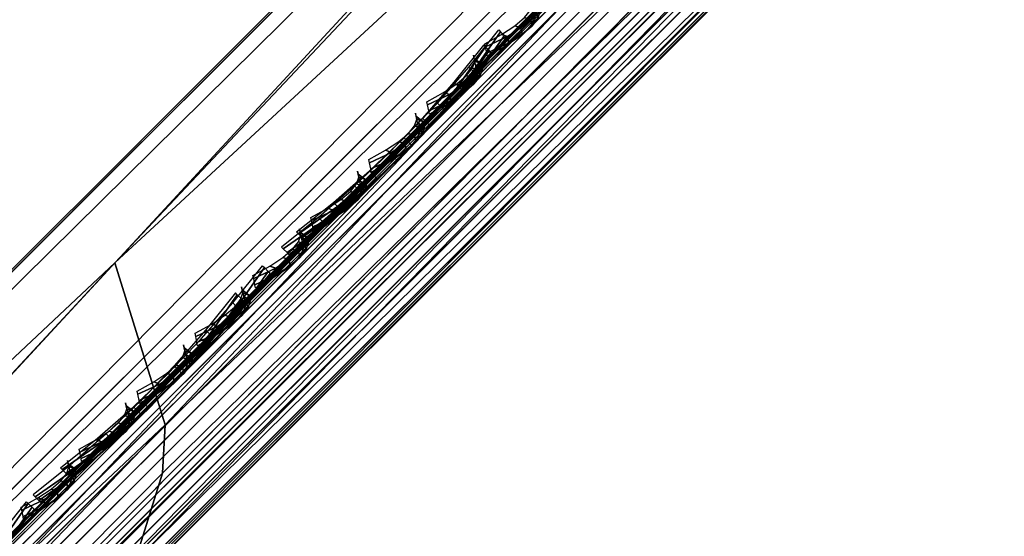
# Model space of a CAD drawing. Header units: inches. Extents: x 0 to 44.3, y -37.9 to 0.3.
# Tile 230 of 256: x 29.448 to 30.248, y -32.851 to -32.43. Entities that reach past the tile are written whole.
import ezdxf

# ---------------------------------------------------------------- set-up
doc = ezdxf.new("R2010")
doc.units = ezdxf.units.IN
doc.header["$LTSCALE"] = 0.03937
doc.header["$MEASUREMENT"] = 0
for name, color, linetype in [('A-FURN-3-ST', 151, 'Continuous'), ('A-FURN-3-ST-BK', 151, 'Continuous'), ('A-FURN-3-ST-SEAM', 250, 'Continuous'), ('A-FURN-3-STITCH', 15, 'Continuous')]:
    doc.layers.add(name, color=color, linetype=linetype)

msp = doc.modelspace()

# ---------------------------------------------------------------- meshes
at = {"layer": 'A-FURN-3-ST'}
mesh = msp.add_polyface(dxfattribs=at)
corners = [(43.54368, -18.53277, 17.97886), (43.39208, -18.68465, 18), (43.58187, -18.57266, 17.97284), (43.48047, -18.77303, 17.96651), (43.65868, -18.66795, 17.90712), (43.54517, -18.83774, 17.875), (43.99312, -18.43716, 5.25), (27.97695, -34.45333, 5.25), (43.96944, -18.41347, 5.125), (27.95327, -34.42964, 5.125), (43.90474, -18.34877, 5.03349), (27.88856, -34.36494, 5.03349), (43.81635, -18.26038, 5), (27.80018, -34.27655, 5), (28.22445, -33.85228, 18), (28.31284, -33.94067, 17.96651), (28.37754, -34.00537, 17.875), (43.56886, -18.86142, 17.75), (28.40122, -34.02905, 17.75), (28.2648, -34.14835, 17.80903), (26.97166, -32.66703, 18), (25.66914, -31.53665, 18), (24.3193, -30.46322, 18), (22.92462, -29.44874, 18), (21.48767, -28.49506, 18), (16.95011, -26.01586, 18), (41.81977, -17.17921, 18), (40.19527, -15.73024, 18), (38.52059, -14.33957, 18), (44.1699, -18.26038, 16.9), (27.80017, -34.63011, 5.5), (44.1699, -18.26038, 5.5), (27.80017, -34.63011, 16.9), (26.5663, -33.1094, 5), (25.28346, -31.99628, 5), (23.95404, -30.93924, 5), (22.58047, -29.94023, 5), (21.16529, -29.00109, 5), (16.69654, -26.55965, 5), (42.22863, -16.74007, 5), (40.58819, -15.27679, 5), (38.89708, -13.87238, 5)]
mesh.append_faces([[corners[k] for k in face] for face in [(0, 1, 2), (2, 1, 3), (4, 3, 5), (6, 7, 8), (8, 7, 9), (8, 9, 10), (10, 9, 11), (10, 11, 12), (12, 11, 13), (1, 14, 3), (3, 14, 15), (3, 15, 5), (5, 15, 16), (5, 16, 17), (17, 16, 18), (16, 19, 18), (14, 1, 20), (20, 1, 21), (21, 1, 22), (22, 1, 23), (23, 1, 24), (25, 1, 26), (25, 26, 27), (27, 28, 25), (29, 30, 31), (31, 30, 7), (31, 7, 6), (29, 17, 18), (29, 18, 32), (32, 30, 29), (13, 33, 12), (12, 33, 34), (12, 34, 35), (35, 36, 12), (12, 36, 37), (12, 38, 39), (39, 38, 40), (40, 38, 41)]])
mesh = msp.add_polyface(dxfattribs=at)
corners = [(27.66531, -34.41227, 5.03808), (27.80018, -34.27655, 5), (27.7564, -34.39873, 5.02039), (27.88856, -34.36494, 5.03349), (27.85357, -34.47334, 5.08558), (27.95327, -34.42964, 5.125), (27.86998, -34.49375, 17.60422), (27.92937, -34.48386, 17.55523), (28.02863, -34.38458, 17.67053), (27.97662, -34.38703, 17.72817), (28.14189, -34.27129, 17.75622), (28.09831, -34.26524, 17.8203), (28.2648, -34.14835, 17.80903), (28.23038, -34.13308, 17.87709), (28.37754, -34.00537, 17.875), (28.40122, -34.02905, 17.75), (28.28397, -34.14631, 17.73367), (28.17122, -34.25906, 17.68528), (28.06731, -34.36297, 17.60673), (27.97624, -34.45404, 17.50101), (28.20789, -34.11899, 17.90694), (28.31284, -33.94067, 17.96651), (28.11277, -34.04237, 17.97274), (28.22445, -33.85228, 18), (28.07292, -34.00424, 17.97886), (27.96788, -34.18761, 17.91043), (27.92722, -34.15036, 17.91625), (27.83436, -34.32145, 17.80931), (27.79294, -34.28502, 17.81459), (27.71735, -34.43875, 17.67325), (27.94643, -34.38073, 17.75345), (28.07181, -34.25521, 17.8484), (27.83655, -34.49073, 17.62572), (26.97166, -32.66703, 18), (21.48767, -28.49506, 18), (43.39208, -18.68465, 18), (20.01111, -27.60394, 18), (27.80017, -34.63011, 16.9), (27.81172, -34.61856, 17.06582), (27.84597, -34.58431, 17.22524), (27.90148, -34.5288, 17.37222), (43.81635, -18.26038, 5), (21.16529, -29.00109, 5), (19.71111, -28.12356, 5)]
mesh.append_faces([[corners[k] for k in face] for face in [(0, 1, 2), (2, 1, 3), (2, 3, 4), (4, 3, 5), (6, 7, 8, 9), (9, 8, 10, 11), (11, 10, 12, 13), (13, 12, 14), (15, 12, 16), (16, 12, 17), (17, 12, 10), (17, 10, 18), (18, 10, 8), (18, 8, 19), (13, 14, 20), (20, 14, 21), (20, 21, 22), (22, 21, 23), (22, 23, 24), (22, 24, 25), (25, 24, 26), (25, 26, 27), (27, 26, 28), (27, 28, 29), (30, 9, 11, 31), (31, 11, 13, 20), (29, 32, 30, 27), (27, 30, 31, 25), (25, 31, 20, 22), (33, 24, 23), (34, 35, 36), (37, 15, 38), (38, 15, 39), (39, 15, 40), (40, 15, 19), (19, 15, 18), (18, 15, 17), (17, 15, 16), (41, 42, 43)]])
at = {"layer": 'A-FURN-3-ST-BK'}
mesh = msp.add_polyface(dxfattribs=at)
corners = [(30.79602, -31.27867, 18.52261), (30.78304, -31.29174, 18.6363), (30.83095, -31.32191, 18.52234), (30.84937, -31.40301, 18.6273), (30.87032, -31.45569, 18.51932), (30.85218, -31.53041, 18.60234), (30.63799, -31.51582, 18.05777), (30.60089, -31.47493, 18.05237), (30.70524, -31.44824, 18.11985), (30.66891, -31.40651, 18.11525), (30.76073, -31.39247, 18.20208), (30.72503, -31.35008, 18.19851), (30.80149, -31.35152, 18.30011), (30.76623, -31.30864, 18.29773), (30.82529, -31.32761, 18.40881), (30.79029, -31.28444, 18.40773), (30.8654, -31.46062, 18.42115), (30.86725, -31.49547, 18.51795), (30.86269, -31.50004, 18.42674), (30.84353, -31.51923, 18.33943), (30.84479, -31.48128, 18.32716), (30.80948, -31.51667, 18.24241), (30.76143, -31.56484, 18.17135), (29.48954, -30.06408, 18.6363), (29.50065, -30.05152, 18.45343), (28.14713, -28.89011, 18.6363), (28.15773, -28.87713, 18.45343), (26.75802, -27.77178, 18.6363), (26.76811, -27.75839, 18.45343), (26.46329, -28.15198, 18), (26.57375, -28.00921, 18.03372), (27.83705, -29.2579, 18), (27.95325, -29.11976, 18.03372), (29.16463, -30.41884, 18), (29.28639, -30.28557, 18.03372), (30.5245, -31.55176, 18.01336), (29.39175, -30.1703, 18.13035), (29.46652, -30.0886, 18.27683), (30.44385, -31.63288, 18), (28.05381, -29.00028, 18.13035), (26.66934, -27.88571, 18.13035), (28.12517, -28.91559, 18.27683), (26.73717, -27.79816, 18.27683), (25.66914, -31.53665, 18), (24.3193, -30.46322, 18), (26.94512, -32.694, 31.54521), (25.64393, -31.56486, 31.54521)]
mesh.append_faces([[corners[k] for k in face] for face in [(0, 1, 2), (2, 1, 3), (2, 3, 4), (4, 3, 5), (6, 7, 8), (8, 7, 9), (8, 9, 10), (10, 9, 11), (10, 11, 12), (12, 11, 13), (12, 13, 14), (14, 13, 15), (14, 15, 2), (2, 15, 0), (14, 2, 4, 16), (16, 4, 17, 18), (19, 20, 16, 18), (20, 12, 14, 16), (12, 20, 21, 10), (10, 21, 22, 8), (1, 0, 23), (23, 0, 24), (23, 24, 25), (25, 24, 26), (25, 26, 27), (27, 26, 28), (29, 30, 31), (31, 30, 32), (31, 32, 33), (33, 32, 34), (33, 34, 35), (35, 34, 7), (7, 34, 36), (7, 36, 9), (9, 36, 11), (11, 36, 37), (11, 37, 13), (13, 37, 15), (15, 37, 24), (15, 24, 0), (35, 38, 33), (36, 34, 32, 39), (39, 32, 30, 40), (26, 24, 37, 41), (41, 37, 36, 39), (41, 39, 40, 42), (26, 41, 42, 28), (38, 43, 33), (33, 44, 31), (45, 23, 25), (45, 25, 46)]])
mesh = msp.add_polyface(dxfattribs=at)
corners = [(29.56371, -32.79932, 25.06258), (29.54138, -32.87166, 25.04362), (30.85218, -31.53041, 18.60234), (30.79071, -31.63957, 18.56815), (29.56603, -32.75997, 25.07093), (30.84937, -31.40301, 18.6273), (29.52508, -32.62817, 25.08913), (30.78304, -31.29174, 18.6363), (30.87032, -31.45569, 18.51932), (30.86725, -31.49547, 18.51795), (30.84314, -31.56982, 18.5148), (30.83938, -31.57358, 18.43961), (30.86269, -31.50004, 18.42674), (30.82358, -31.58939, 18.36761), (30.84353, -31.51923, 18.33943), (30.79652, -31.61646, 18.30269), (30.81072, -31.55209, 18.26069), (30.75968, -31.65332, 18.24825), (30.76605, -31.59683, 18.19467), (30.71504, -31.69799, 18.20715), (30.71194, -31.65104, 18.14485), (30.66492, -31.74814, 18.18168), (30.65118, -31.7119, 18.11399), (30.59694, -31.78597, 18.125), (30.62063, -31.80965, 18.25), (30.69938, -31.7309, 18.27619), (30.79435, -31.63593, 18.45386), (30.76162, -31.66866, 18.34925), (30.63782, -31.68874, 18.08451), (30.53224, -31.72126, 18.03349), (30.56247, -31.59171, 18.01928), (30.44385, -31.63288, 18), (30.5245, -31.55176, 18.01336), (30.63799, -31.51582, 18.05777), (30.60089, -31.47493, 18.05237), (30.84479, -31.48128, 18.32716), (30.80948, -31.51667, 18.24241), (30.76143, -31.56484, 18.17135), (30.70319, -31.62321, 18.11772), (30.70524, -31.44824, 18.11985), (28.31284, -33.94067, 18.03349), (28.37754, -34.00537, 18.125), (28.40122, -34.02905, 18.25), (26.97166, -32.66703, 18), (25.66914, -31.53665, 18), (28.20441, -34.22587, 31.47705), (29.48954, -30.06408, 18.6363), (28.19664, -33.87795, 31.54521), (26.94512, -32.694, 31.54521)]
mesh.append_faces([[corners[k] for k in face] for face in [(0, 1, 2), (2, 1, 3), (0, 2, 4), (4, 2, 5), (4, 5, 6), (6, 5, 7), (8, 2, 9), (9, 2, 10), (9, 10, 11, 12), (12, 11, 13, 14), (14, 13, 15, 16), (16, 15, 17, 18), (18, 17, 19, 20), (20, 19, 21, 22), (22, 21, 23), (23, 21, 24), (24, 21, 25), (25, 21, 19), (25, 19, 17), (2, 3, 10), (10, 3, 26), (10, 26, 11), (11, 26, 13), (26, 27, 13), (13, 27, 15), (15, 27, 17), (17, 27, 25), (22, 23, 28), (28, 23, 29), (28, 29, 30), (30, 29, 31), (30, 31, 32), (30, 32, 33), (33, 32, 34), (35, 14, 16, 36), (36, 16, 18, 37), (37, 18, 20, 38), (38, 20, 22, 28), (39, 37, 38, 33), (33, 38, 28, 30), (40, 31, 29), (41, 29, 23), (42, 23, 24), (31, 43, 44), (45, 24, 3), (3, 24, 25), (3, 25, 27), (27, 26, 3), (7, 46, 47), (47, 46, 48)]])
mesh = msp.add_polyface(dxfattribs=at)
corners = [(28.07249, -34.0038, 17.97886), (28.22445, -33.85228, 18), (28.1107, -34.0437, 17.98487), (28.31284, -33.94067, 18.03349), (28.18754, -34.13903, 18.05057), (28.37754, -34.00537, 18.125), (28.20168, -34.16157, 18.08043), (28.21702, -34.19608, 18.14857), (28.04819, -34.36489, 18.07601), (28.04203, -34.32112, 18.01178), (28.03595, -34.39433, 18.14716), (28.215, -34.21528, 18.22406), (28.40122, -34.02905, 18.25), (27.96383, -34.19021, 17.92181), (28.03191, -34.29451, 17.98365), (28.03981, -34.3231, 32.16251), (28.02597, -34.38704, 32.11984), (28.14887, -34.26412, 31.84983), (28.16739, -34.19547, 31.88222), (28.23649, -34.1765, 31.55359), (28.25834, -34.10449, 31.57469), (28.26588, -34.11668, 31.51125), (28.20441, -34.22587, 31.47705), (28.13447, -34.29581, 31.7421), (28.0352, -34.39508, 31.9877), (28.26044, -34.06554, 31.58392), (28.26304, -33.98923, 31.53621), (28.21895, -33.93402, 31.60416), (28.19664, -33.87795, 31.54521), (28.11677, -33.95794, 31.84811), (28.12339, -34.0297, 31.92746), (28.00341, -34.07148, 32.1288), (27.98934, -34.16392, 32.22213), (28.03842, -34.28768, 32.18117), (28.16804, -34.15799, 31.89638), (30.78304, -31.29174, 18.6363), (29.52508, -32.62817, 25.08913), (29.56603, -32.75997, 25.07093), (29.56371, -32.79932, 25.06258), (29.54138, -32.87166, 25.04362), (30.79071, -31.63957, 18.56815), (30.44385, -31.63288, 18), (30.53224, -31.72126, 18.03349), (30.59694, -31.78597, 18.125), (26.97166, -32.66703, 18), (27.87089, -34.55939, 18.02246), (30.62063, -31.80965, 18.25), (27.90939, -34.52089, 32.20763)]
mesh.append_faces([[corners[k] for k in face] for face in [(0, 1, 2), (2, 1, 3), (2, 3, 4), (4, 3, 5), (4, 5, 6), (6, 5, 7), (6, 7, 8, 9), (10, 8, 11), (11, 8, 7), (11, 7, 12), (12, 7, 5), (13, 2, 4, 14), (14, 4, 6, 9), (15, 16, 17, 18), (18, 17, 19, 20), (20, 19, 21), (21, 19, 22), (22, 19, 23), (23, 19, 17), (23, 17, 24), (24, 17, 16), (20, 21, 25), (25, 21, 26), (25, 26, 27), (27, 26, 28), (27, 28, 29), (27, 29, 30), (30, 29, 31), (30, 31, 32), (33, 15, 18, 34), (34, 18, 20, 25), (32, 33, 34, 30), (30, 34, 25, 27), (35, 28, 36), (36, 28, 26), (36, 26, 37), (37, 26, 21), (37, 21, 38), (38, 21, 39), (40, 39, 22), (22, 39, 21), (1, 41, 3), (3, 42, 5), (5, 43, 12), (1, 44, 41), (45, 10, 22), (22, 10, 11), (22, 11, 12), (12, 46, 22), (23, 24, 22), (22, 24, 47)]])
at = {"layer": 'A-FURN-3-ST-SEAM'}
mesh = msp.add_polyface(dxfattribs=at)
corners = [(43.66608, -18.68405, 17.83236), (43.67872, -18.69641, 17.83337), (43.54871, -18.82642, 17.85149), (43.53621, -18.81392, 17.85046), (38.4927, -23.88243, 17.85149), (38.4802, -23.86993, 17.85046), (33.43669, -28.93844, 17.85149), (33.42419, -28.92594, 17.85046), (28.40806, -34.02185, 17.90452), (28.40694, -34.02072, 17.88681), (33.46295, -28.9647, 17.88681), (33.46408, -28.96583, 17.90452), (38.51896, -23.90869, 17.88681), (38.52009, -23.90982, 17.90452), (43.57498, -18.85268, 17.88681), (43.5761, -18.85381, 17.90452), (43.70981, -18.71784, 17.86802), (43.71336, -18.71655, 17.8854), (43.842, -18.58565, 17.8117), (43.84792, -18.58199, 17.82806), (43.80618, -18.56895, 17.77906), (43.81959, -18.57839, 17.78583), (43.69115, -18.70683, 17.84056), (43.56014, -18.83784, 17.85881), (38.50413, -23.89386, 17.85881), (33.44811, -28.94987, 17.85881), (43.50558, -18.78328, 17.9), (43.51057, -18.78828, 17.92554), (43.63649, -18.65237, 17.88252), (43.6507, -18.64815, 17.90601), (43.64221, -18.64664, 17.88096), (38.45456, -23.84429, 17.92554), (38.44956, -23.83929, 17.9), (33.39855, -28.9003, 17.92554), (33.39355, -28.89531, 17.9), (28.34253, -33.95631, 17.92554), (33.40681, -28.90857, 17.939), (38.46283, -23.85256, 17.939), (43.51884, -18.79654, 17.939), (43.6608, -18.65458, 17.91922), (33.41795, -28.91971, 17.94716), (38.47396, -23.86369, 17.94716), (43.52998, -18.80768, 17.94716), (43.67306, -18.6646, 17.92722), (28.40463, -34.01841, 17.92169), (33.46064, -28.9624, 17.92169), (38.51666, -23.90639, 17.92169), (43.57267, -18.85037, 17.92169), (43.71227, -18.71077, 17.90224), (43.84914, -18.57391, 17.84392), (33.40261, -28.90437, 17.86752), (33.39599, -28.89775, 17.88263), (38.45201, -23.84174, 17.88263), (38.45863, -23.84836, 17.86752), (43.50802, -18.78572, 17.88263), (43.51464, -18.79234, 17.86752), (43.64228, -18.65146, 17.86392), (43.64684, -18.66015, 17.8491), (28.33754, -33.95132, 17.9), (43.69768, -18.68957, 17.92594), (43.55477, -18.83248, 17.94586), (38.49876, -23.88849, 17.94586), (33.44275, -28.9445, 17.94586), (43.70689, -18.70144, 17.91645), (43.56531, -18.84302, 17.93618), (38.5093, -23.89903, 17.93618), (33.45329, -28.95504, 17.93618), (43.65505, -18.67143, 17.83805), (43.52439, -18.80209, 17.85626), (38.46838, -23.85811, 17.85626), (33.41236, -28.91412, 17.85626)]
mesh.append_faces([[corners[k] for k in face] for face in [(0, 1, 2, 3), (3, 2, 4, 5), (5, 4, 6, 7), (8, 9, 10, 11), (11, 10, 12, 13), (13, 12, 14, 15), (15, 14, 16, 17), (17, 16, 18, 19), (20, 21, 22, 1), (1, 22, 23, 2), (2, 23, 24, 4), (4, 24, 25, 6), (26, 27, 28), (28, 27, 29), (28, 29, 30), (27, 26, 31), (31, 26, 32), (31, 32, 33), (33, 32, 34), (33, 34, 35), (33, 36, 37, 31), (31, 37, 38, 27), (27, 38, 39, 29), (36, 40, 41, 37), (37, 41, 42, 38), (38, 42, 43, 39), (44, 8, 11, 45), (45, 11, 13, 46), (46, 13, 15, 47), (47, 15, 17, 48), (48, 17, 19, 49), (50, 51, 52, 53), (53, 52, 54, 55), (55, 54, 56, 57), (51, 58, 34), (51, 34, 52), (52, 34, 32), (52, 32, 54), (54, 32, 26), (54, 26, 28), (54, 28, 56), (56, 28, 30), (59, 43, 42, 60), (60, 42, 41, 61), (61, 41, 40, 62), (63, 59, 60, 64), (64, 60, 61, 65), (65, 61, 62, 66), (48, 63, 64, 47), (47, 64, 65, 46), (46, 65, 66, 45), (21, 18, 16, 22), (22, 16, 14, 23), (23, 14, 12, 24), (24, 12, 10, 25), (67, 0, 3, 68), (68, 3, 5, 69), (69, 5, 7, 70), (57, 67, 68, 55), (55, 68, 69, 53), (53, 69, 70, 50)]])
mesh = msp.add_polyface(dxfattribs=at)
corners = [(33.42419, -28.92594, 17.85046), (33.43669, -28.93844, 17.85149), (28.38068, -33.99446, 17.85149), (28.36817, -33.98195, 17.85046), (28.25807, -34.11706, 17.83539), (28.2457, -34.10443, 17.83438), (28.1331, -34.24203, 17.78471), (28.12087, -34.22926, 17.78376), (28.01271, -34.36242, 17.69624), (28.00061, -34.34952, 17.69539), (28.01959, -34.41032, 17.74063), (28.02531, -34.40234, 17.72581), (28.15017, -34.27748, 17.81756), (28.14669, -34.28322, 17.83402), (28.27978, -34.14788, 17.87012), (28.27862, -34.15129, 17.88753), (28.40694, -34.02072, 17.88681), (28.40806, -34.02185, 17.90452), (33.44811, -28.94987, 17.85881), (28.3921, -34.00588, 17.85881), (28.26855, -34.12943, 17.8426), (28.14262, -34.25536, 17.79153), (28.02131, -34.37668, 17.70238), (28.34253, -33.95631, 17.92554), (33.39355, -28.89531, 17.9), (28.33754, -33.95132, 17.9), (28.21038, -34.08846, 17.90819), (28.20881, -34.08005, 17.88312), (28.07569, -34.22315, 17.85357), (28.07736, -34.2115, 17.82983), (27.94593, -34.35291, 17.75821), (28.08046, -34.23492, 17.86609), (28.21691, -34.09847, 17.92143), (28.3508, -33.96458, 17.939), (33.40681, -28.90857, 17.939), (33.39855, -28.9003, 17.92554), (28.08947, -34.24818, 17.87367), (28.227, -34.11065, 17.92944), (28.36194, -33.97572, 17.94716), (33.41795, -28.91971, 17.94716), (28.00952, -34.41352, 17.755), (28.13879, -34.28425, 17.84999), (28.27298, -34.15007, 17.90441), (28.40463, -34.01841, 17.92169), (27.97244, -34.33455, 17.70966), (27.95997, -34.33377, 17.72231), (28.0843, -34.20944, 17.81367), (28.09486, -34.21213, 17.79962), (28.21336, -34.08038, 17.86601), (28.22193, -34.08506, 17.85115), (28.33998, -33.95376, 17.88263), (28.3466, -33.96038, 17.86752), (33.39599, -28.89775, 17.88263), (33.40261, -28.90437, 17.86752), (27.95085, -34.33801, 17.73687), (33.44275, -28.9445, 17.94586), (28.38674, -34.00052, 17.94586), (28.25197, -34.13528, 17.92817), (28.11461, -34.27264, 17.87246), (27.95698, -34.38068, 17.7763), (27.98228, -34.40497, 17.77522), (33.45329, -28.95504, 17.93618), (28.39727, -34.01105, 17.93618), (28.26375, -34.14458, 17.91865), (28.12767, -34.28066, 17.86346), (27.99656, -34.41177, 17.76712), (33.46064, -28.9624, 17.92169), (33.46295, -28.9647, 17.88681), (33.41236, -28.91412, 17.85626), (28.35635, -33.97013, 17.85626), (28.23313, -34.09336, 17.84008), (28.10754, -34.21895, 17.78915), (27.98654, -34.33994, 17.70024)]
mesh.append_faces([[corners[k] for k in face] for face in [(0, 1, 2, 3), (3, 2, 4, 5), (5, 4, 6, 7), (7, 6, 8, 9), (10, 11, 12, 13), (13, 12, 14, 15), (15, 14, 16, 17), (1, 18, 19, 2), (2, 19, 20, 4), (4, 20, 21, 6), (6, 21, 22, 8), (23, 24, 25), (23, 25, 26), (26, 25, 27), (26, 27, 28), (28, 27, 29), (28, 29, 30), (28, 31, 32, 26), (26, 32, 33, 23), (23, 33, 34, 35), (31, 36, 37, 32), (32, 37, 38, 33), (33, 38, 39, 34), (40, 10, 13, 41), (41, 13, 15, 42), (42, 15, 17, 43), (44, 45, 46, 47), (47, 46, 48, 49), (49, 48, 50, 51), (51, 50, 52, 53), (46, 54, 29), (46, 29, 48), (48, 29, 27), (48, 27, 50), (50, 27, 25), (50, 25, 52), (55, 39, 38, 56), (56, 38, 37, 57), (57, 37, 36, 58), (58, 36, 59, 60), (61, 55, 56, 62), (62, 56, 57, 63), (63, 57, 58, 64), (64, 58, 60, 65), (66, 61, 62, 43), (43, 62, 63, 42), (42, 63, 64, 41), (41, 64, 65, 40), (18, 67, 16, 19), (19, 16, 14, 20), (20, 14, 12, 21), (21, 12, 11, 22), (68, 0, 3, 69), (69, 3, 5, 70), (70, 5, 7, 71), (71, 7, 9, 72), (53, 68, 69, 51), (51, 69, 70, 49), (49, 70, 71, 47), (47, 71, 72, 44)]])
mesh = msp.add_polyface(dxfattribs=at)
corners = [(30.02158, -32.31607, 22.92543), (30.04549, -32.34176, 22.92507), (30.90967, -31.47758, 18.62181), (30.88576, -31.4519, 18.62216), (30.5816, -31.75606, 18.05284), (30.60639, -31.78086, 18.05414), (29.12662, -33.26063, 18.05414), (29.10182, -33.23583, 18.05284), (29.14795, -33.28196, 18.09548), (29.14452, -33.27853, 18.07831), (30.62429, -31.79875, 18.07831), (30.62772, -31.80219, 18.09548), (30.90288, -31.52703, 18.61051), (30.91113, -31.51191, 18.6152), (30.04695, -32.37609, 22.91847), (30.03871, -32.3912, 22.91378), (30.02553, -32.40212, 22.90894), (30.88971, -31.53794, 18.60568), (30.6266, -31.80106, 18.11319), (29.14682, -33.28083, 18.11319), (29.09624, -33.23025, 18.14374), (29.10806, -33.24207, 18.14954), (30.58783, -31.76229, 18.14954), (30.57601, -31.75047, 18.14374), (30.64381, -31.70631, 18.15862), (30.63292, -31.69356, 18.15297), (30.81834, -31.50814, 18.59733), (30.82622, -31.52391, 18.59574), (29.96204, -32.38808, 22.89901), (29.95417, -32.37232, 22.90059), (29.95208, -32.35491, 22.90367), (30.81625, -31.49074, 18.6004), (30.62497, -31.68202, 18.14201), (30.56626, -31.74072, 18.13248), (29.08649, -33.2205, 18.13248), (30.5572, -31.73166, 18.1), (29.07987, -33.21387, 18.11737), (30.55964, -31.7341, 18.11737), (30.62108, -31.66777, 18.11036), (30.62076, -31.67298, 18.12728), (30.82928, -31.45958, 18.60928), (30.81991, -31.47383, 18.60453), (29.96511, -32.32375, 22.91254), (29.95573, -32.33801, 22.9078), (30.56219, -31.73665, 18.07446), (29.07743, -33.21143, 18.1), (30.63017, -31.66868, 18.08549), (30.85165, -31.4472, 18.61626), (29.98747, -32.31138, 22.91952), (29.97524, -32.39989, 22.89929), (30.83942, -31.53571, 18.59602), (30.65648, -31.71865, 18.15762), (30.60034, -31.7748, 18.14851), (29.12056, -33.25457, 18.14851), (29.99165, -32.40633, 22.90129), (30.85583, -31.54215, 18.59803), (30.61176, -31.78622, 18.14119), (29.13199, -33.266, 18.14119), (30.04945, -32.35888, 22.92243), (30.91362, -31.4947, 18.61916), (30.61693, -31.79139, 18.06382), (29.13716, -33.27117, 18.06382), (30.0049, -32.31048, 22.9232), (30.86907, -31.44631, 18.61993), (30.64058, -31.6748, 18.07238), (30.65302, -31.68463, 18.06443), (30.57046, -31.74492, 18.061), (29.09069, -33.22469, 18.061), (29.08242, -33.21643, 18.07446)]
mesh.append_faces([[corners[k] for k in face] for face in [(0, 1, 2, 3), (4, 5, 6, 7), (8, 9, 10, 11), (12, 13, 14, 15), (15, 16, 17, 12), (11, 18, 19, 8), (20, 21, 22, 23), (23, 22, 24, 25), (26, 27, 28, 29), (29, 30, 31, 26), (25, 32, 33, 23), (23, 33, 34, 20), (35, 36, 37), (35, 37, 38), (38, 37, 39), (40, 41, 42), (42, 41, 43), (44, 45, 35), (44, 35, 46), (46, 35, 38), (47, 40, 48), (48, 40, 42), (49, 28, 27, 50), (51, 24, 22, 52), (52, 22, 21, 53), (30, 43, 41, 31), (32, 39, 37, 33), (33, 37, 36, 34), (54, 49, 50, 55), (56, 52, 53, 57), (16, 54, 55, 17), (18, 56, 57, 19), (58, 14, 13, 59), (60, 10, 9, 61), (1, 58, 59, 2), (5, 60, 61, 6), (62, 0, 3, 63), (64, 65, 4, 66), (66, 4, 7, 67), (48, 62, 63, 47), (46, 64, 66, 44), (44, 66, 67, 68)]])
mesh = msp.add_polyface(dxfattribs=at)
corners = [(28.29323, -34.04442, 31.53196), (28.31714, -34.07011, 31.5316), (30.04549, -32.34176, 22.92507), (30.02158, -32.31607, 22.92543), (29.10182, -33.23583, 18.05284), (29.12662, -33.26063, 18.05414), (28.38674, -34.00052, 18.05414), (28.36194, -33.97572, 18.05284), (28.30373, -34.12618, 18.08622), (28.30179, -34.12125, 18.06918), (28.40463, -34.01841, 18.07831), (28.40806, -34.02185, 18.09548), (29.14452, -33.27853, 18.07831), (29.14795, -33.28196, 18.09548), (30.03871, -32.3912, 22.91378), (30.04695, -32.37609, 22.91847), (28.3186, -34.10444, 31.525), (28.31036, -34.11955, 31.52031), (28.29718, -34.13047, 31.51547), (30.02553, -32.40212, 22.90894), (29.14682, -33.28083, 18.11319), (28.40694, -34.02072, 18.11319), (28.30106, -34.1266, 18.10379), (28.35635, -33.97013, 18.14374), (28.36817, -33.98195, 18.14954), (29.10806, -33.24207, 18.14954), (29.09624, -33.23025, 18.14374), (29.95417, -32.37232, 22.90059), (29.96204, -32.38808, 22.89901), (28.23369, -34.11643, 31.50554), (28.22582, -34.10067, 31.50712), (28.22373, -34.08326, 31.5102), (29.95208, -32.35491, 22.90367), (29.08649, -33.2205, 18.13248), (28.3466, -33.96038, 18.13248), (28.33754, -33.95132, 18.1), (28.33998, -33.95376, 18.11737), (29.07743, -33.21143, 18.1), (29.07987, -33.21387, 18.11737), (30.5572, -31.73166, 18.1), (29.96511, -32.32375, 22.91254), (29.95573, -32.33801, 22.9078), (28.23676, -34.0521, 31.51907), (28.22739, -34.06636, 31.51433), (28.34253, -33.95631, 18.07446), (29.08242, -33.21643, 18.07446), (30.56219, -31.73665, 18.07446), (29.98747, -32.31138, 22.91952), (28.25912, -34.03972, 31.52605), (28.24689, -34.12824, 31.50582), (29.97524, -32.39989, 22.89929), (29.12056, -33.25457, 18.14851), (28.38068, -33.99446, 18.14851), (28.2633, -34.13468, 31.50782), (29.99165, -32.40633, 22.90129), (29.13199, -33.266, 18.14119), (28.3921, -34.00588, 18.14119), (28.27171, -34.10342, 18.13884), (28.28378, -34.11421, 18.13157), (28.3211, -34.08723, 31.52896), (30.04945, -32.35888, 22.92243), (29.13716, -33.27117, 18.06382), (28.39727, -34.01105, 18.06382), (28.2957, -34.11263, 18.0548), (28.28601, -34.10124, 18.0452), (28.27655, -34.03883, 31.52973), (30.0049, -32.31048, 22.9232), (29.09069, -33.22469, 18.061), (28.3508, -33.96458, 18.061)]
mesh.append_faces([[corners[k] for k in face] for face in [(0, 1, 2, 3), (4, 5, 6, 7), (8, 9, 10, 11), (11, 10, 12, 13), (14, 15, 16, 17), (17, 18, 19, 14), (13, 20, 21, 11), (11, 21, 22, 8), (23, 24, 25, 26), (27, 28, 29, 30), (30, 31, 32, 27), (26, 33, 34, 23), (35, 36, 37), (37, 36, 38), (37, 38, 39), (40, 41, 42), (42, 41, 43), (44, 35, 45), (45, 35, 37), (45, 37, 46), (47, 40, 48), (48, 40, 42), (49, 29, 28, 50), (51, 25, 24, 52), (31, 43, 41, 32), (33, 38, 36, 34), (53, 49, 50, 54), (55, 51, 52, 56), (56, 52, 57, 58), (18, 53, 54, 19), (20, 55, 56, 21), (21, 56, 58, 22), (59, 16, 15, 60), (61, 12, 10, 62), (62, 10, 9, 63), (1, 59, 60, 2), (5, 61, 62, 6), (6, 62, 63, 64), (65, 0, 3, 66), (67, 4, 7, 68), (48, 65, 66, 47), (45, 67, 68, 44)]])
at = {"layer": 'A-FURN-3-STITCH'}
mesh = msp.add_polyface(dxfattribs=at)
corners = [(29.86577, -32.42215, 23.54476), (29.8669, -32.42707, 23.58354), (29.87074, -32.42376, 23.58473), (29.86522, -32.41963, 23.54509), (29.86503, -32.43259, 23.6222), (29.86887, -32.42928, 23.6234), (29.8697, -32.4187, 23.5854), (29.86418, -32.41457, 23.54576), (29.86016, -32.43867, 23.66052), (29.864, -32.43536, 23.66171), (29.86783, -32.42422, 23.62407), (29.86482, -32.41695, 23.58488), (29.86369, -32.41204, 23.54611), (29.85233, -32.44529, 23.69825), (29.85617, -32.44198, 23.69945), (29.86296, -32.4303, 23.66239), (29.86295, -32.42247, 23.62355), (29.84158, -32.4524, 23.73517), (29.84542, -32.44909, 23.73636), (29.85513, -32.43692, 23.70012), (29.85808, -32.42855, 23.66186), (29.82798, -32.45995, 23.77104), (29.82751, -32.45741, 23.77139), (29.84438, -32.44403, 23.73704), (29.85025, -32.43517, 23.6996), (29.82647, -32.45235, 23.77206), (29.8395, -32.44228, 23.73651), (29.8259, -32.44983, 23.77239)]
mesh.append_faces([[corners[k] for k in face] for face in [(0, 1, 2, 3), (1, 4, 5, 2), (3, 2, 6, 7), (4, 8, 9, 5), (2, 5, 10, 6), (7, 6, 11, 12), (8, 13, 14, 9), (5, 9, 15, 10), (6, 10, 16, 11), (13, 17, 18, 14), (9, 14, 19, 15), (10, 15, 20, 16), (17, 21, 22, 18), (14, 18, 23, 19), (15, 19, 24, 20), (18, 22, 25, 23), (19, 23, 26, 24), (23, 25, 27, 26)]])
mesh = msp.add_polyface(dxfattribs=at)
corners = [(29.84332, -32.4446, 17.94995), (29.81915, -32.47482, 17.95562), (29.81936, -32.47514, 17.96081), (29.84177, -32.44308, 17.95138), (29.79348, -32.50414, 17.95878), (29.79368, -32.50446, 17.96397), (29.81627, -32.47213, 17.96373), (29.83868, -32.44007, 17.9543), (29.76645, -32.53238, 17.9594), (29.76665, -32.53271, 17.96459), (29.7906, -32.50145, 17.96689), (29.81299, -32.46879, 17.96146), (29.83715, -32.43857, 17.95579), (29.73823, -32.55939, 17.95748), (29.73844, -32.55971, 17.96267), (29.76357, -32.5297, 17.96751), (29.78731, -32.49811, 17.96462), (29.709, -32.58497, 17.95303), (29.7092, -32.5853, 17.95822), (29.73535, -32.5567, 17.96559), (29.76028, -32.52636, 17.96524), (29.67894, -32.60899, 17.94608), (29.67742, -32.6075, 17.94758), (29.70612, -32.58228, 17.96114), (29.73207, -32.55336, 17.96332), (29.67433, -32.60449, 17.9505), (29.70284, -32.57895, 17.95887), (29.67277, -32.60296, 17.95192)]
mesh.append_faces([[corners[k] for k in face] for face in [(0, 1, 2, 3), (1, 4, 5, 2), (3, 2, 6, 7), (4, 8, 9, 5), (2, 5, 10, 6), (7, 6, 11, 12), (8, 13, 14, 9), (5, 9, 15, 10), (6, 10, 16, 11), (13, 17, 18, 14), (9, 14, 19, 15), (10, 15, 20, 16), (17, 21, 22, 18), (14, 18, 23, 19), (15, 19, 24, 20), (18, 22, 25, 23), (19, 23, 26, 24), (23, 25, 27, 26)]])
mesh = msp.add_polyface(dxfattribs=at)
corners = [(29.82488, -32.45085, 18.04677), (29.80079, -32.48099, 18.04043), (29.8041, -32.4843, 18.03815), (29.82639, -32.45236, 18.04825), (29.77515, -32.51027, 18.03659), (29.77847, -32.51358, 18.03432), (29.80715, -32.48735, 18.04107), (29.82944, -32.45541, 18.05117), (29.74814, -32.5385, 18.03529), (29.75145, -32.54181, 18.03302), (29.78151, -32.51663, 18.03724), (29.80688, -32.48709, 18.04627), (29.83097, -32.45695, 18.05261), (29.7199, -32.56552, 18.03653), (29.72321, -32.56884, 18.03426), (29.7545, -32.54486, 18.03594), (29.78125, -32.51637, 18.04243), (29.69062, -32.59116, 18.0403), (29.69393, -32.59447, 18.03803), (29.72626, -32.57189, 18.03718), (29.75423, -32.5446, 18.04113), (29.66047, -32.61526, 18.04658), (29.66202, -32.61681, 18.048), (29.69698, -32.59752, 18.04095), (29.72599, -32.57162, 18.04237), (29.66506, -32.61986, 18.05092), (29.69671, -32.59726, 18.04614), (29.66657, -32.62136, 18.05242)]
mesh.append_faces([[corners[k] for k in face] for face in [(0, 1, 2, 3), (1, 4, 5, 2), (3, 2, 6, 7), (4, 8, 9, 5), (2, 5, 10, 6), (7, 6, 11, 12), (8, 13, 14, 9), (5, 9, 15, 10), (6, 10, 16, 11), (13, 17, 18, 14), (9, 14, 19, 15), (10, 15, 20, 16), (17, 21, 22, 18), (14, 18, 23, 19), (15, 19, 24, 20), (18, 22, 25, 23), (19, 23, 26, 24), (23, 25, 27, 26)]])
mesh = msp.add_polyface(dxfattribs=at)
corners = [(29.81863, -32.46929, 23.77949), (29.81976, -32.47421, 23.81826), (29.8236, -32.4709, 23.81946), (29.81808, -32.46677, 23.77982), (29.81789, -32.47972, 23.85693), (29.82173, -32.47641, 23.85812), (29.82257, -32.46584, 23.82013), (29.81705, -32.46171, 23.78049), (29.81302, -32.48581, 23.89524), (29.81686, -32.4825, 23.89644), (29.82069, -32.47135, 23.85879), (29.81769, -32.46409, 23.8196), (29.81655, -32.45917, 23.78083), (29.80519, -32.49243, 23.93298), (29.80903, -32.48912, 23.93417), (29.81582, -32.47744, 23.89711), (29.81582, -32.46961, 23.85827), (29.79444, -32.49953, 23.96989), (29.79828, -32.49622, 23.97109), (29.80799, -32.48406, 23.93484), (29.81095, -32.47569, 23.89659), (29.78084, -32.50709, 24.00577), (29.78037, -32.50455, 24.00611), (29.79724, -32.49116, 23.97176), (29.80311, -32.48231, 23.93432), (29.77933, -32.49949, 24.00678), (29.79236, -32.48942, 23.97124), (29.77876, -32.49697, 24.00711)]
mesh.append_faces([[corners[k] for k in face] for face in [(0, 1, 2, 3), (1, 4, 5, 2), (3, 2, 6, 7), (4, 8, 9, 5), (2, 5, 10, 6), (7, 6, 11, 12), (8, 13, 14, 9), (5, 9, 15, 10), (6, 10, 16, 11), (13, 17, 18, 14), (9, 14, 19, 15), (10, 15, 20, 16), (17, 21, 22, 18), (14, 18, 23, 19), (15, 19, 24, 20), (18, 22, 25, 23), (19, 23, 26, 24), (23, 25, 27, 26)]])
mesh = msp.add_polyface(dxfattribs=at)
corners = [(29.77149, -32.51643, 24.01421), (29.77263, -32.52134, 24.05298), (29.77647, -32.51803, 24.05418), (29.77095, -32.5139, 24.01454), (29.77076, -32.52686, 24.09165), (29.77459, -32.52355, 24.09284), (29.77543, -32.51297, 24.05485), (29.76991, -32.50885, 24.01521), (29.76589, -32.53295, 24.12997), (29.76973, -32.52964, 24.13116), (29.77356, -32.51849, 24.09352), (29.77055, -32.51123, 24.05433), (29.76942, -32.50631, 24.01555), (29.75805, -32.53956, 24.1677), (29.76189, -32.53625, 24.16889), (29.76869, -32.52458, 24.13183), (29.76868, -32.51674, 24.09299), (29.74731, -32.54667, 24.20462), (29.75114, -32.54336, 24.20581), (29.76086, -32.53119, 24.16957), (29.76381, -32.52283, 24.13131), (29.7337, -32.55422, 24.24049), (29.73323, -32.55169, 24.24084), (29.75011, -32.5383, 24.20648), (29.75598, -32.52945, 24.16904), (29.7322, -32.54663, 24.24151), (29.74523, -32.53655, 24.20596), (29.73163, -32.54411, 24.24183)]
mesh.append_faces([[corners[k] for k in face] for face in [(0, 1, 2, 3), (1, 4, 5, 2), (3, 2, 6, 7), (4, 8, 9, 5), (2, 5, 10, 6), (7, 6, 11, 12), (8, 13, 14, 9), (5, 9, 15, 10), (6, 10, 16, 11), (13, 17, 18, 14), (9, 14, 19, 15), (10, 15, 20, 16), (17, 21, 22, 18), (14, 18, 23, 19), (15, 19, 24, 20), (18, 22, 25, 23), (19, 23, 26, 24), (23, 25, 27, 26)]])
mesh = msp.add_polyface(dxfattribs=at)
corners = [(29.72436, -32.56356, 24.24893), (29.72549, -32.56848, 24.28771), (29.72933, -32.56517, 24.2889), (29.72381, -32.56104, 24.24926), (29.72362, -32.574, 24.32637), (29.72746, -32.57069, 24.32757), (29.72829, -32.56011, 24.28957), (29.72277, -32.55598, 24.24994), (29.71875, -32.58008, 24.36469), (29.72259, -32.57677, 24.36588), (29.72642, -32.56563, 24.32824), (29.72341, -32.55836, 24.28905), (29.72228, -32.55345, 24.25028), (29.71092, -32.5867, 24.40242), (29.71476, -32.58339, 24.40362), (29.72155, -32.57171, 24.36656), (29.72154, -32.56388, 24.32772), (29.70017, -32.59381, 24.43934), (29.70401, -32.5905, 24.44053), (29.71372, -32.57833, 24.40429), (29.71667, -32.56997, 24.36603), (29.68657, -32.60136, 24.47521), (29.6861, -32.59882, 24.47556), (29.70297, -32.58544, 24.44121), (29.70884, -32.57658, 24.40377), (29.68506, -32.59376, 24.47623), (29.69809, -32.58369, 24.44068), (29.68449, -32.59124, 24.47656)]
mesh.append_faces([[corners[k] for k in face] for face in [(0, 1, 2, 3), (1, 4, 5, 2), (3, 2, 6, 7), (4, 8, 9, 5), (2, 5, 10, 6), (7, 6, 11, 12), (8, 13, 14, 9), (5, 9, 15, 10), (6, 10, 16, 11), (13, 17, 18, 14), (9, 14, 19, 15), (10, 15, 20, 16), (17, 21, 22, 18), (14, 18, 23, 19), (15, 19, 24, 20), (18, 22, 25, 23), (19, 23, 26, 24), (23, 25, 27, 26)]])
mesh = msp.add_polyface(dxfattribs=at)
corners = [(29.67722, -32.6107, 24.48366), (29.67835, -32.61562, 24.52243), (29.68219, -32.61231, 24.52363), (29.67667, -32.60818, 24.48399), (29.67648, -32.62113, 24.5611), (29.68032, -32.61782, 24.56229), (29.68115, -32.60725, 24.5243), (29.67563, -32.60312, 24.48466), (29.67161, -32.62722, 24.59941), (29.67545, -32.62391, 24.60061), (29.67928, -32.61276, 24.56296), (29.67628, -32.6055, 24.52377), (29.67514, -32.60058, 24.485), (29.66378, -32.63384, 24.63715), (29.66762, -32.63053, 24.63834), (29.67441, -32.61885, 24.60128), (29.6744, -32.61102, 24.56244), (29.65303, -32.64094, 24.67406), (29.65687, -32.63763, 24.67526), (29.66658, -32.62547, 24.63901), (29.66954, -32.6171, 24.60076), (29.63943, -32.6485, 24.70994), (29.63896, -32.64596, 24.71028), (29.65583, -32.63258, 24.67593), (29.6617, -32.62372, 24.63849), (29.63792, -32.6409, 24.71095), (29.65095, -32.63083, 24.67541), (29.63735, -32.63838, 24.71128)]
mesh.append_faces([[corners[k] for k in face] for face in [(0, 1, 2, 3), (1, 4, 5, 2), (3, 2, 6, 7), (4, 8, 9, 5), (2, 5, 10, 6), (7, 6, 11, 12), (8, 13, 14, 9), (5, 9, 15, 10), (6, 10, 16, 11), (13, 17, 18, 14), (9, 14, 19, 15), (10, 15, 20, 16), (17, 21, 22, 18), (14, 18, 23, 19), (15, 19, 24, 20), (18, 22, 25, 23), (19, 23, 26, 24), (23, 25, 27, 26)]])
mesh = msp.add_polyface(dxfattribs=at)
corners = [(29.65132, -32.6366, 17.94995), (29.62715, -32.66682, 17.95562), (29.62736, -32.66714, 17.96081), (29.64977, -32.63508, 17.95138), (29.60148, -32.69614, 17.95878), (29.60168, -32.69646, 17.96397), (29.62427, -32.66413, 17.96373), (29.64668, -32.63207, 17.9543), (29.57445, -32.72439, 17.9594), (29.57465, -32.72471, 17.96459), (29.5986, -32.69345, 17.96689), (29.62099, -32.66079, 17.96146), (29.64515, -32.63058, 17.95579), (29.54623, -32.75139, 17.95748), (29.54643, -32.75171, 17.96267), (29.57157, -32.7217, 17.96751), (29.59531, -32.69011, 17.96462), (29.517, -32.77697, 17.95303), (29.5172, -32.7773, 17.95822), (29.54335, -32.7487, 17.96559), (29.56828, -32.71836, 17.96524), (29.48694, -32.80099, 17.94608), (29.48542, -32.79951, 17.94758), (29.51412, -32.77429, 17.96114), (29.54007, -32.74536, 17.96332), (29.48233, -32.79649, 17.9505), (29.51084, -32.77095, 17.95887), (29.48077, -32.79496, 17.95192)]
mesh.append_faces([[corners[k] for k in face] for face in [(0, 1, 2, 3), (1, 4, 5, 2), (3, 2, 6, 7), (4, 8, 9, 5), (2, 5, 10, 6), (7, 6, 11, 12), (8, 13, 14, 9), (5, 9, 15, 10), (6, 10, 16, 11), (13, 17, 18, 14), (9, 14, 19, 15), (10, 15, 20, 16), (17, 21, 22, 18), (14, 18, 23, 19), (15, 19, 24, 20), (18, 22, 25, 23), (19, 23, 26, 24), (23, 25, 27, 26)]])
mesh = msp.add_polyface(dxfattribs=at)
corners = [(29.63008, -32.65784, 24.71838), (29.63122, -32.66275, 24.75716), (29.63506, -32.65944, 24.75835), (29.62954, -32.65531, 24.71871), (29.62935, -32.66827, 24.79582), (29.63318, -32.66496, 24.79701), (29.63402, -32.65438, 24.75902), (29.6285, -32.65026, 24.71938), (29.62448, -32.67436, 24.83414), (29.62832, -32.67105, 24.83533), (29.63215, -32.6599, 24.79769), (29.62914, -32.65264, 24.7585), (29.62801, -32.64772, 24.71972), (29.61664, -32.68097, 24.87187), (29.62048, -32.67766, 24.87306), (29.62728, -32.66599, 24.836), (29.62727, -32.65815, 24.79716), (29.60589, -32.68808, 24.90879), (29.60973, -32.68477, 24.90998), (29.61944, -32.6726, 24.87374), (29.6224, -32.66424, 24.83548), (29.59229, -32.69564, 24.94466), (29.59182, -32.6931, 24.94501), (29.60869, -32.67971, 24.91065), (29.61457, -32.67086, 24.87321), (29.59079, -32.68804, 24.94568), (29.60382, -32.67796, 24.91013), (29.59022, -32.68552, 24.946)]
mesh.append_faces([[corners[k] for k in face] for face in [(0, 1, 2, 3), (1, 4, 5, 2), (3, 2, 6, 7), (4, 8, 9, 5), (2, 5, 10, 6), (7, 6, 11, 12), (8, 13, 14, 9), (5, 9, 15, 10), (6, 10, 16, 11), (13, 17, 18, 14), (9, 14, 19, 15), (10, 15, 20, 16), (17, 21, 22, 18), (14, 18, 23, 19), (15, 19, 24, 20), (18, 22, 25, 23), (19, 23, 26, 24), (23, 25, 27, 26)]])
mesh = msp.add_polyface(dxfattribs=at)
corners = [(29.62309, -32.65264, 18.04677), (29.599, -32.68278, 18.04043), (29.60231, -32.68609, 18.03815), (29.6246, -32.65415, 18.04825), (29.57337, -32.71205, 18.03659), (29.57668, -32.71537, 18.03432), (29.60536, -32.68914, 18.04107), (29.62765, -32.6572, 18.05117), (29.54635, -32.74029, 18.03529), (29.54966, -32.7436, 18.03302), (29.57973, -32.71842, 18.03724), (29.60509, -32.68888, 18.04627), (29.62918, -32.65874, 18.05261), (29.51811, -32.76731, 18.03653), (29.52143, -32.77062, 18.03426), (29.55271, -32.74665, 18.03594), (29.57946, -32.71815, 18.04243), (29.48883, -32.79295, 18.0403), (29.49215, -32.79626, 18.03803), (29.52447, -32.77367, 18.03718), (29.55244, -32.74639, 18.04113), (29.45869, -32.81705, 18.04658), (29.46023, -32.81859, 18.048), (29.49519, -32.79931, 18.04095), (29.52421, -32.77341, 18.04237), (29.46328, -32.82164, 18.05092), (29.49493, -32.79905, 18.04614), (29.46478, -32.82315, 18.05242)]
mesh.append_faces([[corners[k] for k in face] for face in [(0, 1, 2, 3), (1, 4, 5, 2), (3, 2, 6, 7), (4, 8, 9, 5), (2, 5, 10, 6), (7, 6, 11, 12), (8, 13, 14, 9), (5, 9, 15, 10), (6, 10, 16, 11), (13, 17, 18, 14), (9, 14, 19, 15), (10, 15, 20, 16), (17, 21, 22, 18), (14, 18, 23, 19), (15, 19, 24, 20), (18, 22, 25, 23), (19, 23, 26, 24), (23, 25, 27, 26)]])
mesh = msp.add_polyface(dxfattribs=at)
corners = [(29.58295, -32.70498, 24.9531), (29.58408, -32.70989, 24.99188), (29.58792, -32.70658, 24.99307), (29.5824, -32.70245, 24.95343), (29.58221, -32.71541, 25.03054), (29.58605, -32.7121, 25.03174), (29.58688, -32.70152, 24.99374), (29.58136, -32.69739, 24.95411), (29.57734, -32.72149, 25.06886), (29.58118, -32.71818, 25.07005), (29.58501, -32.70704, 25.03241), (29.582, -32.69977, 24.99322), (29.58087, -32.69486, 24.95445), (29.56951, -32.72811, 25.10659), (29.57335, -32.7248, 25.10779), (29.58014, -32.71312, 25.07073), (29.58013, -32.70529, 25.03189), (29.55876, -32.73522, 25.14351), (29.5626, -32.73191, 25.1447), (29.57231, -32.71974, 25.10846), (29.57526, -32.71138, 25.0702), (29.54516, -32.74277, 25.17938), (29.54469, -32.74023, 25.17973), (29.56156, -32.72685, 25.14538), (29.56743, -32.71799, 25.10794), (29.54365, -32.73518, 25.1804), (29.55668, -32.7251, 25.14485), (29.54308, -32.73265, 25.18073)]
mesh.append_faces([[corners[k] for k in face] for face in [(0, 1, 2, 3), (1, 4, 5, 2), (3, 2, 6, 7), (4, 8, 9, 5), (2, 5, 10, 6), (7, 6, 11, 12), (8, 13, 14, 9), (5, 9, 15, 10), (6, 10, 16, 11), (13, 17, 18, 14), (9, 14, 19, 15), (10, 15, 20, 16), (17, 21, 22, 18), (14, 18, 23, 19), (15, 19, 24, 20), (18, 22, 25, 23), (19, 23, 26, 24), (23, 25, 27, 26)]])
mesh = msp.add_polyface(dxfattribs=at)
corners = [(29.53581, -32.75211, 25.18783), (29.53694, -32.75703, 25.2266), (29.54078, -32.75372, 25.2278), (29.53526, -32.74959, 25.18816), (29.53507, -32.76254, 25.26527), (29.53891, -32.75923, 25.26646), (29.53974, -32.74866, 25.22847), (29.53422, -32.74453, 25.18883), (29.5302, -32.76863, 25.30358), (29.53404, -32.76532, 25.30478), (29.53787, -32.75417, 25.26713), (29.53487, -32.74691, 25.22795), (29.53373, -32.74199, 25.18917), (29.52237, -32.77525, 25.34132), (29.52621, -32.77194, 25.34251), (29.533, -32.76026, 25.30545), (29.53299, -32.75243, 25.26661), (29.51162, -32.78235, 25.37823), (29.51546, -32.77904, 25.37943), (29.52517, -32.76688, 25.34318), (29.52813, -32.75851, 25.30493), (29.49802, -32.78991, 25.41411), (29.49755, -32.78737, 25.41445), (29.51442, -32.77399, 25.3801), (29.52029, -32.76513, 25.34266), (29.49651, -32.78231, 25.41512), (29.50954, -32.77224, 25.37958), (29.49594, -32.77979, 25.41545)]
mesh.append_faces([[corners[k] for k in face] for face in [(0, 1, 2, 3), (1, 4, 5, 2), (3, 2, 6, 7), (4, 8, 9, 5), (2, 5, 10, 6), (7, 6, 11, 12), (8, 13, 14, 9), (5, 9, 15, 10), (6, 10, 16, 11), (13, 17, 18, 14), (9, 14, 19, 15), (10, 15, 20, 16), (17, 21, 22, 18), (14, 18, 23, 19), (15, 19, 24, 20), (18, 22, 25, 23), (19, 23, 26, 24), (23, 25, 27, 26)]])
mesh = msp.add_polyface(dxfattribs=at)
corners = [(29.48867, -32.79925, 25.42255), (29.48981, -32.80416, 25.46133), (29.49365, -32.80085, 25.46252), (29.48813, -32.79672, 25.42288), (29.48793, -32.80968, 25.49999), (29.49177, -32.80637, 25.50118), (29.49261, -32.79579, 25.46319), (29.48709, -32.79167, 25.42355), (29.48307, -32.81577, 25.53831), (29.48691, -32.81246, 25.5395), (29.49073, -32.80131, 25.50186), (29.48773, -32.79405, 25.46267), (29.4866, -32.78913, 25.42389), (29.47523, -32.82238, 25.57604), (29.47907, -32.81907, 25.57723), (29.48587, -32.8074, 25.54017), (29.48586, -32.79956, 25.50133), (29.46448, -32.82949, 25.61296), (29.46832, -32.82618, 25.61415), (29.47803, -32.81401, 25.57791), (29.48099, -32.80565, 25.53965), (29.45088, -32.83705, 25.64883), (29.45041, -32.83451, 25.64918), (29.46728, -32.82112, 25.61482), (29.47316, -32.81227, 25.57738), (29.44938, -32.82945, 25.64985), (29.46241, -32.81937, 25.6143), (29.44881, -32.82693, 25.65017)]
mesh.append_faces([[corners[k] for k in face] for face in [(0, 1, 2, 3), (1, 4, 5, 2), (3, 2, 6, 7), (4, 8, 9, 5), (2, 5, 10, 6), (7, 6, 11, 12), (8, 13, 14, 9), (5, 9, 15, 10), (6, 10, 16, 11), (13, 17, 18, 14), (9, 14, 19, 15), (10, 15, 20, 16), (17, 21, 22, 18), (14, 18, 23, 19), (15, 19, 24, 20), (18, 22, 25, 23), (19, 23, 26, 24), (23, 25, 27, 26)]])
mesh = msp.add_polyface(dxfattribs=at)
corners = [(29.45932, -32.8286, 17.94995), (29.43515, -32.85882, 17.95562), (29.43536, -32.85914, 17.96081), (29.45777, -32.82709, 17.95138), (29.40948, -32.88814, 17.95878), (29.40968, -32.88846, 17.96397), (29.43227, -32.85613, 17.96373), (29.45468, -32.82407, 17.9543), (29.38245, -32.91639, 17.9594), (29.38265, -32.91671, 17.96459), (29.4066, -32.88545, 17.96689), (29.42899, -32.85279, 17.96146), (29.45315, -32.82258, 17.95579), (29.35423, -32.94339, 17.95748), (29.35443, -32.94371, 17.96267), (29.37957, -32.9137, 17.96751), (29.40331, -32.88211, 17.96462), (29.325, -32.96897, 17.95303), (29.3252, -32.9693, 17.95822), (29.35135, -32.9407, 17.96559), (29.37628, -32.91036, 17.96524), (29.29494, -32.99299, 17.94608), (29.29342, -32.99151, 17.94758), (29.32212, -32.96629, 17.96114), (29.34806, -32.93736, 17.96332), (29.29033, -32.98849, 17.9505), (29.31883, -32.96295, 17.95887), (29.28877, -32.98696, 17.95192)]
mesh.append_faces([[corners[k] for k in face] for face in [(0, 1, 2, 3), (1, 4, 5, 2), (3, 2, 6, 7), (4, 8, 9, 5), (2, 5, 10, 6), (7, 6, 11, 12), (8, 13, 14, 9), (5, 9, 15, 10), (6, 10, 16, 11), (13, 17, 18, 14), (9, 14, 19, 15), (10, 15, 20, 16), (17, 21, 22, 18), (14, 18, 23, 19), (15, 19, 24, 20), (18, 22, 25, 23), (19, 23, 26, 24), (23, 25, 27, 26)]])

doc.saveas('drawing.dxf')
